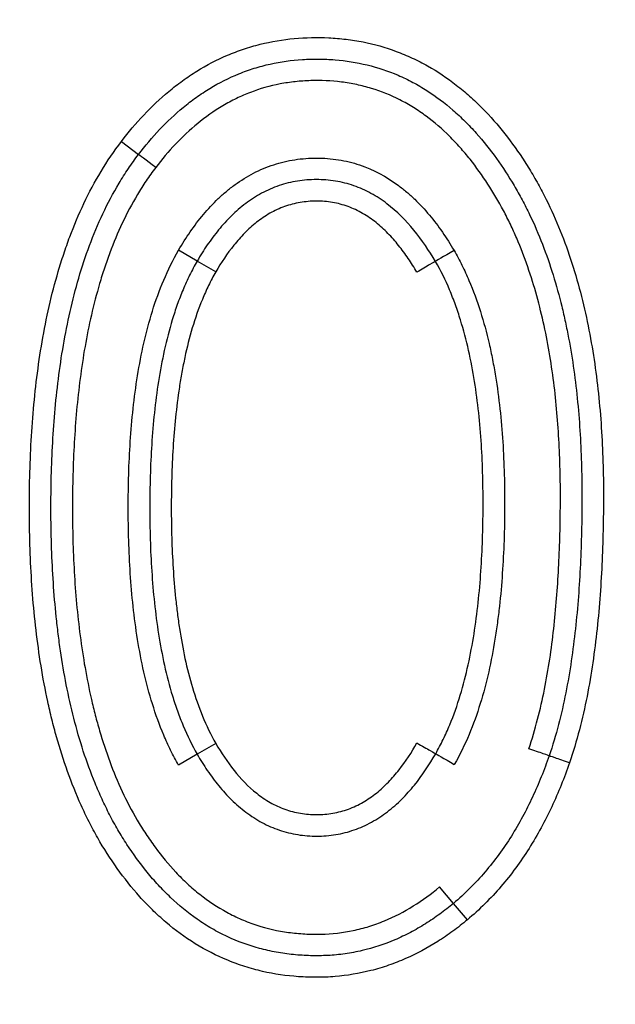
# Model space of a CAD drawing. Header units: millimetres. Extents: x 7592 to 10531, y 3981 to 6059.
# Tile 29 of 130: x 8810.82 to 8813.58, y 5699.67 to 5704.25. Entities that reach past the tile are written whole.
import ezdxf
from ezdxf.lldxf.tags import DXFTag

# ---------------------------------------------------------------- set-up
doc = ezdxf.new("R2010")
doc.units = ezdxf.units.MM
tags = doc.linetypes.add('DASHED', pattern=[25.72, 12.86, -12.86]).pattern_tags.tags
tags[6:7] = [DXFTag(74, 4), DXFTag(75, 0), DXFTag(340, '0'), DXFTag(46, 0.0), DXFTag(50, 0.0), DXFTag(44, 0.0), DXFTag(45, 0.0)]
tags[4:5] = [DXFTag(74, 4), DXFTag(75, 0), DXFTag(340, '0'), DXFTag(46, 0.0), DXFTag(50, 0.0), DXFTag(44, 0.0), DXFTag(45, 0.0)]
doc.dimstyles.get("Standard").update_dxf_attribs({"dimtxt": 20, "dimasz": 10, "dimexe": 8, "dimexo": 8, "dimgap": 10, "dimtad": 0, "dimtih": 1, "dimtoh": 1, "dimdsep": 46, "dimtxsty": 'Standard', "dimcen": 0.09, "dimadec": 0, "dimazin": 0, "dimtfac": 1, "dimtofl": 0, "dimtmove": 0, "dimatfit": 3, "dimfxl": 0, "dimtolj": 1, "dimtzin": 0, "dimarcsym": 0})

# ---------------------------------------------------------------- blocks, each defined once
blk = doc.blocks.new('*D18')
at = {"color": 0, "lineweight": -2}
for p, q in [((8174.4049, 5667.4961), (8174.4049, 5838.2467)), ((8935.9049, 5690.0449), (8935.9049, 5838.2467)), ((8184.4049, 5830.2467), (8518.4882, 5830.2467)), ((8925.9049, 5830.2467), (8591.8216, 5830.2467))]:
    blk.add_line(p, q, dxfattribs=at)
at = {"color": 0, "lineweight": 18}
for points in [[(8184.4049, 5831.9134), (8184.4049, 5828.5801), (8174.4049, 5830.2467)], [(8925.9049, 5831.9134), (8925.9049, 5828.5801), (8935.9049, 5830.2467)]]:
    blk.add_solid(points, dxfattribs=at)
at = {"layer": 'Defpoints', "color": 0, "lineweight": 18}
for p in [(8935.9049, 5830.2467), (8935.9049, 5682.0449), (8174.4049, 5659.4961)]:
    blk.add_point(p, dxfattribs=at)
at = {"color": 0, "lineweight": 18, "insert": (8555.1549, 5830.2467), "char_height": 20, "attachment_point": 5}
blk.add_mtext('\\A1;762', dxfattribs=at)

msp = doc.modelspace()

# ---------------------------------------------------------------- linework, layer by layer
at = {"linetype": 'Continuous'}
for p, q in [((8811.2891, 5703.6806), (8811.3686, 5703.6198)), ((8811.6408, 5703.1246), (8811.5543, 5703.1747)), ((8811.7273, 5703.0744), (8811.6408, 5703.1246)), ((8811.7273, 5700.8841), (8811.6408, 5700.834)), ((8811.6408, 5700.834), (8811.5543, 5700.7838)), ((8812.8309, 5700.1417), (8812.7666, 5700.2183)), ((8812.8953, 5700.0652), (8812.8309, 5700.1417))]:
    msp.add_line(p, q, dxfattribs=at)
at = {"linetype": 'DASHED', "lineweight": 18}
msp.add_circle((8873.9049, 5682.0449), 62, dxfattribs=at)
at = {"linetype": 'Continuous'}
for centre, major_axis, ratio, start_param, end_param in [((8811.448, 5703.5591), (-0.0794, 0.0608), 0.000661, 4.712389, 6.283185), ((8812.8338, 5703.1733), (-0.0865, -0.0502), 0.005141, 4.712389, 6.283185), ((8812.6611, 5703.0725), (-0.0862, -0.0506), 0.005141, 3.141593, 4.71239), ((8812.6616, 5700.8867), (-0.0866, 0.0499), 0.002381, 1.570796, 3.141593), ((8813.1805, 5700.8595), (0.0946, -0.0326), 0.002822, 0, 1.570797), ((8812.835, 5700.787), (-0.0868, 0.0497), 0.002381, 0, 1.570796), ((8813.3695, 5700.7941), (0.0945, -0.0328), 0.002822, 1.570796, 3.141593)]:
    msp.add_ellipse(centre, major_axis=major_axis, ratio=ratio, start_param=start_param, end_param=end_param, dxfattribs=at)
for points, knots in [([(8811.2891, 5703.6806), (8811.3218, 5703.7233), (8811.3562, 5703.7642), (8811.4293, 5703.8418), (8811.4679, 5703.8785), (8811.5295, 5703.9297), (8811.5507, 5703.9462), (8811.5834, 5703.9699), (8811.5944, 5703.9776), (8811.6168, 5703.9926), (8811.6732, 5704.029), (8811.7322, 5704.0597), (8811.8057, 5704.091), (8811.8306, 5704.1004), (8811.8813, 5704.1175), (8811.9071, 5704.125), (8811.9857, 5704.1446), (8812.0385, 5704.1534), (8812.1447, 5704.1632), (8812.1982, 5704.1643), (8812.2654, 5704.161), (8812.2789, 5704.1601), (8812.3057, 5704.1579), (8812.3457, 5704.1537), (8812.4379, 5704.139), (8812.5148, 5704.1174), (8812.5776, 5704.0941), (8812.5901, 5704.0892), (8812.615, 5704.0789), (8812.6274, 5704.0734), (8812.664, 5704.0564), (8812.6878, 5704.0441), (8812.7576, 5704.0048), (8812.8018, 5703.9752), (8812.8651, 5703.926), (8812.8857, 5703.9088), (8812.9158, 5703.8819), (8812.9257, 5703.8728), (8812.9452, 5703.8542), (8812.993, 5703.8072), (8813.0368, 5703.7571), (8813.1025, 5703.6737), (8813.1332, 5703.6304), (8813.1765, 5703.5633), (8813.1905, 5703.5406), (8813.2175, 5703.4944), (8813.2305, 5703.4708), (8813.2679, 5703.3996), (8813.2907, 5703.3513), (8813.3532, 5703.204), (8813.3873, 5703.1029), (8813.4291, 5702.9476), (8813.4415, 5702.8955), (8813.4632, 5702.7913), (8813.4726, 5702.7391), (8813.4972, 5702.582), (8813.5086, 5702.4768), (8813.5235, 5702.2657), (8813.5271, 5702.1598), (8813.5276, 5702.0004), (8813.5271, 5701.9473), (8813.525, 5701.8408), (8813.5234, 5701.7876), (8813.5164, 5701.6282), (8813.5089, 5701.5223), (8813.4865, 5701.3118), (8813.4715, 5701.207), (8813.4408, 5701.0512), (8813.4291, 5700.9994), (8813.4023, 5700.8965), (8813.3871, 5700.8452), (8813.3696, 5700.7944)], [0, 0, 0, 0, 0.03125, 0.03125, 0.0625, 0.0625, 0.078125, 0.078125, 0.085937, 0.085937, 0.09375, 0.125, 0.125, 0.140625, 0.140625, 0.15625, 0.15625, 0.1875, 0.1875, 0.21875, 0.21875, 0.226562, 0.226562, 0.234375, 0.25, 0.28125, 0.28125, 0.289062, 0.289062, 0.296875, 0.296875, 0.3125, 0.3125, 0.34375, 0.34375, 0.359375, 0.359375, 0.367187, 0.367187, 0.375, 0.40625, 0.40625, 0.4375, 0.4375, 0.453125, 0.453125, 0.46875, 0.46875, 0.5, 0.5, 0.5625, 0.5625, 0.59375, 0.59375, 0.625, 0.625, 0.6875, 0.6875, 0.75, 0.75, 0.78125, 0.78125, 0.8125, 0.8125, 0.875, 0.875, 0.9375, 0.9375, 0.96875, 0.96875, 1, 1, 1, 1]), ([(8811.3686, 5703.6198), (8811.3994, 5703.6602), (8811.4319, 5703.6988), (8811.5009, 5703.7719), (8811.5374, 5703.8064), (8811.5957, 5703.8546), (8811.6157, 5703.87), (8811.6467, 5703.8921), (8811.6572, 5703.8994), (8811.6785, 5703.9134), (8811.6892, 5703.9202), (8811.7432, 5703.9529), (8811.8105, 5703.9869), (8811.8934, 5704.0167), (8811.9299, 5704.0273), (8811.9545, 5704.0339), (8811.9669, 5704.0369), (8812.029, 5704.0508), (8812.079, 5704.0578), (8812.1544, 5704.0626), (8812.1796, 5704.0632), (8812.2302, 5704.0628), (8812.2556, 5704.0617), (8812.3317, 5704.0555), (8812.4313, 5704.0396), (8812.5269, 5704.0078), (8812.5852, 5703.9827), (8812.5969, 5703.9774), (8812.6198, 5703.9664), (8812.6537, 5703.9492), (8812.6864, 5703.9301), (8812.75, 5703.8894), (8812.7901, 5703.8591), (8812.8475, 5703.8092), (8812.8661, 5703.7918), (8812.9021, 5703.7561), (8812.9195, 5703.7377), (8812.9698, 5703.6814), (8813.001, 5703.642), (8813.0597, 5703.5605), (8813.0873, 5703.5184), (8813.1258, 5703.4532), (8813.1383, 5703.431), (8813.162, 5703.3863), (8813.1734, 5703.3637), (8813.2061, 5703.2955), (8813.2259, 5703.2493), (8813.2803, 5703.1089), (8813.3097, 5703.0127), (8813.3397, 5702.89), (8813.3454, 5702.8653), (8813.356, 5702.8159), (8813.361, 5702.7912), (8813.375, 5702.7171), (8813.383, 5702.6675), (8813.4038, 5702.5186), (8813.4133, 5702.419), (8813.4222, 5702.2692), (8813.4244, 5702.2191), (8813.427, 5702.119), (8813.4275, 5702.0688), (8813.4273, 5701.9685), (8813.4267, 5701.9182), (8813.4243, 5701.8177), (8813.4225, 5701.7674), (8813.4154, 5701.6168), (8813.408, 5701.5166), (8813.3862, 5701.3173), (8813.3719, 5701.218), (8813.3425, 5701.0699), (8813.3314, 5701.0207), (8813.3059, 5700.923), (8813.2915, 5700.8747), (8813.275, 5700.8269)], [0, 0, 0, 0, 0.03125, 0.03125, 0.0625, 0.0625, 0.078125, 0.078125, 0.085938, 0.085938, 0.09375, 0.09375, 0.125, 0.140625, 0.148438, 0.148438, 0.15625, 0.15625, 0.1875, 0.1875, 0.203125, 0.203125, 0.21875, 0.21875, 0.25, 0.28125, 0.28125, 0.289063, 0.289063, 0.296875, 0.3125, 0.3125, 0.34375, 0.34375, 0.359375, 0.359375, 0.375, 0.375, 0.40625, 0.40625, 0.4375, 0.4375, 0.453125, 0.453125, 0.46875, 0.46875, 0.5, 0.5, 0.5625, 0.5625, 0.578125, 0.578125, 0.59375, 0.59375, 0.625, 0.625, 0.6875, 0.6875, 0.71875, 0.71875, 0.75, 0.75, 0.78125, 0.78125, 0.8125, 0.8125, 0.875, 0.875, 0.9375, 0.9375, 0.96875, 0.96875, 1, 1, 1, 1]), ([(8813.1806, 5700.8598), (8813.1961, 5700.9049), (8813.2097, 5700.9506), (8813.2338, 5701.0427), (8813.2443, 5701.0893), (8813.2723, 5701.2295), (8813.286, 5701.3231), (8813.307, 5701.5105), (8813.3142, 5701.6042), (8813.324, 5701.7919), (8813.3265, 5701.8858), (8813.3276, 5702.0267), (8813.3275, 5702.0736), (8813.3259, 5702.1676), (8813.3244, 5702.2146), (8813.3177, 5702.3557), (8813.3102, 5702.4498), (8813.293, 5702.5912), (8813.2863, 5702.6384), (8813.2707, 5702.7322), (8813.2618, 5702.7788), (8813.2317, 5702.9175), (8813.2068, 5703.0085), (8813.1604, 5703.1425), (8813.1434, 5703.1867), (8813.1153, 5703.2523), (8813.1055, 5703.274), (8813.0849, 5703.3171), (8813.0741, 5703.3385), (8813.0406, 5703.4017), (8813.0166, 5703.4426), (8812.9648, 5703.522), (8812.9373, 5703.5605), (8812.893, 5703.6162), (8812.8776, 5703.6344), (8812.8459, 5703.67), (8812.8293, 5703.6875), (8812.7782, 5703.7381), (8812.7422, 5703.7693), (8812.6848, 5703.8118), (8812.6651, 5703.8252), (8812.6245, 5703.8505), (8812.6035, 5703.8624), (8812.5395, 5703.895), (8812.4955, 5703.9127), (8812.4276, 5703.9334), (8812.4047, 5703.9393), (8812.3581, 5703.9491), (8812.3345, 5703.9531), (8812.2629, 5703.962), (8812.2153, 5703.964), (8812.144, 5703.962), (8812.1083, 5703.9596), (8812.0728, 5703.955), (8812.0491, 5703.9515), (8812.0372, 5703.9494), (8811.9782, 5703.938), (8811.9324, 5703.925), (8811.8659, 5703.8996), (8811.8332, 5703.8854), (8811.8013, 5703.8691), (8811.7802, 5703.8578), (8811.7697, 5703.8519), (8811.7181, 5703.8212), (8811.6795, 5703.7938), (8811.6066, 5703.7341), (8811.5724, 5703.7019), (8811.5076, 5703.6334), (8811.477, 5703.5971), (8811.448, 5703.5591)], [0, 0, 0, 0, 0.03125, 0.03125, 0.0625, 0.0625, 0.125, 0.125, 0.1875, 0.1875, 0.25, 0.25, 0.28125, 0.28125, 0.3125, 0.3125, 0.375, 0.375, 0.40625, 0.40625, 0.4375, 0.4375, 0.5, 0.5, 0.53125, 0.53125, 0.546875, 0.546875, 0.5625, 0.5625, 0.59375, 0.59375, 0.625, 0.625, 0.640625, 0.640625, 0.65625, 0.65625, 0.6875, 0.6875, 0.703125, 0.703125, 0.71875, 0.71875, 0.75, 0.75, 0.765625, 0.765625, 0.78125, 0.78125, 0.8125, 0.8125, 0.828125, 0.835937, 0.835937, 0.84375, 0.84375, 0.875, 0.875, 0.890625, 0.898437, 0.898437, 0.90625, 0.90625, 0.9375, 0.9375, 0.96875, 0.96875, 1, 1, 1, 1]), ([(8812.8953, 5700.0652), (8812.8734, 5700.0469), (8812.851, 5700.0293), (8812.805, 5699.9957), (8812.7815, 5699.9796), (8812.7097, 5699.9343), (8812.66, 5699.9076), (8812.5826, 5699.8736), (8812.5563, 5699.8633), (8812.5026, 5699.8447), (8812.4752, 5699.8365), (8812.3928, 5699.8156), (8812.3373, 5699.8064), (8812.2532, 5699.7995), (8812.225, 5699.7983), (8812.1825, 5699.7983), (8812.1684, 5699.7985), (8812.1399, 5699.7995), (8812.1257, 5699.8002), (8812.0549, 5699.8052), (8811.9991, 5699.8133), (8811.9168, 5699.8322), (8811.876, 5699.8432), (8811.8358, 5699.8569), (8811.8091, 5699.8666), (8811.7958, 5699.8717), (8811.7299, 5699.8989), (8811.6798, 5699.9247), (8811.5841, 5699.9839), (8811.5386, 5700.0173), (8811.4845, 5700.0635), (8811.4738, 5700.073), (8811.4529, 5700.0922), (8811.4222, 5700.1214), (8811.3931, 5700.1519), (8811.3369, 5700.2145), (8811.3022, 5700.2584), (8811.2372, 5700.3497), (8811.2069, 5700.397), (8811.1648, 5700.4707), (8811.1513, 5700.4958), (8811.1257, 5700.5462), (8811.1135, 5700.5716), (8811.0787, 5700.6487), (8811.0578, 5700.7009), (8811.0199, 5700.8069), (8811.0029, 5700.8606), (8810.98, 5700.9422), (8810.9727, 5700.9696), (8810.9592, 5701.0245), (8810.9528, 5701.0519), (8810.9231, 5701.1894), (8810.9055, 5701.3), (8810.8796, 5701.5218), (8810.8712, 5701.6331), (8810.8641, 5701.8005), (8810.8627, 5701.8564), (8810.8614, 5701.9683), (8810.8615, 5702.0244), (8810.8634, 5702.1366), (8810.8652, 5702.1928), (8810.8706, 5702.3051), (8810.8742, 5702.3611), (8810.8883, 5702.5287), (8810.9018, 5702.6396), (8810.9397, 5702.8597), (8810.964, 5702.9689), (8811.0037, 5703.1037), (8811.0121, 5703.1306), (8811.0299, 5703.1842), (8811.0393, 5703.2109), (8811.0691, 5703.2901), (8811.0909, 5703.3419), (8811.139, 5703.4431), (8811.1653, 5703.4926), (8811.2231, 5703.5887), (8811.2546, 5703.6354), (8811.2891, 5703.6806)], [0, 0, 0, 0, 0.015625, 0.015625, 0.03125, 0.03125, 0.0625, 0.0625, 0.078125, 0.078125, 0.09375, 0.09375, 0.125, 0.125, 0.140625, 0.140625, 0.148437, 0.148437, 0.15625, 0.15625, 0.1875, 0.1875, 0.203125, 0.210937, 0.210937, 0.21875, 0.21875, 0.25, 0.25, 0.28125, 0.28125, 0.289062, 0.289062, 0.296875, 0.3125, 0.3125, 0.34375, 0.34375, 0.375, 0.375, 0.390625, 0.390625, 0.40625, 0.40625, 0.4375, 0.4375, 0.46875, 0.46875, 0.484375, 0.484375, 0.5, 0.5, 0.5625, 0.5625, 0.625, 0.625, 0.65625, 0.65625, 0.6875, 0.6875, 0.71875, 0.71875, 0.75, 0.75, 0.8125, 0.8125, 0.875, 0.875, 0.890625, 0.890625, 0.90625, 0.90625, 0.9375, 0.9375, 0.96875, 0.96875, 1, 1, 1, 1]), ([(8812.8309, 5700.1417), (8812.8206, 5700.1331), (8812.8101, 5700.1246), (8812.7889, 5700.1081), (8812.7568, 5700.0838), (8812.7234, 5700.0611), (8812.6778, 5700.0326), (8812.6544, 5700.0191), (8812.607, 5699.9941), (8812.5346, 5699.9598), (8812.4589, 5699.9347), (8812.3937, 5699.9194), (8812.3806, 5699.9166), (8812.3541, 5699.9117), (8812.3407, 5699.9095), (8812.3008, 5699.9038), (8812.2742, 5699.9012), (8812.221, 5699.8983), (8812.1943, 5699.898), (8812.1411, 5699.8993), (8812.1144, 5699.9009), (8812.0611, 5699.9063), (8812.0343, 5699.91), (8811.9816, 5699.9197), (8811.9035, 5699.9374), (8811.8162, 5699.9693), (8811.7562, 5699.999), (8811.7324, 5700.0115), (8811.7205, 5700.018), (8811.6856, 5700.0382), (8811.663, 5700.0526), (8811.5973, 5700.0983), (8811.5561, 5700.1322), (8811.4978, 5700.1875), (8811.4789, 5700.2067), (8811.4425, 5700.2462), (8811.4251, 5700.2664), (8811.3746, 5700.3284), (8811.3435, 5700.3714), (8811.3, 5700.4381), (8811.286, 5700.4607), (8811.2592, 5700.5066), (8811.2464, 5700.53), (8811.2218, 5700.5774), (8811.21, 5700.6015), (8811.1876, 5700.6502), (8811.1769, 5700.6747), (8811.1465, 5700.7487), (8811.1284, 5700.7986), (8811.0793, 5700.9497), (8811.0535, 5701.0525), (8811.0228, 5701.2087), (8811.0139, 5701.2612), (8811.0023, 5701.3404), (8810.9987, 5701.3669), (8810.9921, 5701.4197), (8810.9891, 5701.4461), (8810.9753, 5701.5782), (8810.9685, 5701.6837), (8810.963, 5701.8417), (8810.962, 5701.8943), (8810.9614, 5701.9995), (8810.9618, 5702.0521), (8810.9652, 5702.2098), (8810.9704, 5702.3147), (8810.9886, 5702.5244), (8811.0015, 5702.629), (8811.0285, 5702.7857), (8811.0388, 5702.8379), (8811.0624, 5702.9421), (8811.0758, 5702.9943), (8811.1209, 5703.1483), (8811.1575, 5703.2483), (8811.2255, 5703.3927), (8811.2504, 5703.4399), (8811.2918, 5703.509), (8811.3062, 5703.5318), (8811.3365, 5703.5765), (8811.3522, 5703.5984), (8811.3686, 5703.6198)], [0, 0, 0, 0, 0.007812, 0.007812, 0.015625, 0.03125, 0.03125, 0.046875, 0.046875, 0.0625, 0.09375, 0.09375, 0.101563, 0.101563, 0.109375, 0.109375, 0.125, 0.125, 0.140625, 0.140625, 0.15625, 0.15625, 0.171875, 0.171875, 0.1875, 0.21875, 0.226563, 0.226563, 0.234375, 0.234375, 0.25, 0.25, 0.28125, 0.28125, 0.296875, 0.296875, 0.3125, 0.3125, 0.34375, 0.34375, 0.359375, 0.359375, 0.375, 0.375, 0.390625, 0.390625, 0.40625, 0.40625, 0.4375, 0.4375, 0.5, 0.5, 0.53125, 0.53125, 0.546875, 0.546875, 0.5625, 0.5625, 0.625, 0.625, 0.65625, 0.65625, 0.6875, 0.6875, 0.75, 0.75, 0.8125, 0.8125, 0.84375, 0.84375, 0.875, 0.875, 0.9375, 0.9375, 0.96875, 0.96875, 0.984375, 0.984375, 1, 1, 1, 1]), ([(8811.5543, 5703.1747), (8811.5713, 5703.2041), (8811.5894, 5703.2329), (8811.6278, 5703.2885), (8811.6481, 5703.3154), (8811.6912, 5703.3668), (8811.7141, 5703.3914), (8811.7508, 5703.4263), (8811.7634, 5703.4375), (8811.7894, 5703.4593), (8811.8029, 5703.4698), (8811.844, 5703.4996), (8811.8726, 5703.5174), (8811.9175, 5703.5406), (8811.9328, 5703.5477), (8811.9641, 5703.5608), (8811.9802, 5703.5668), (8812.0286, 5703.5826), (8812.0613, 5703.5903), (8812.1112, 5703.598), (8812.128, 5703.5999), (8812.1618, 5703.6024), (8812.1788, 5703.6031), (8812.2298, 5703.603), (8812.2634, 5703.6005), (8812.3298, 5703.5899), (8812.3627, 5703.5819), (8812.4597, 5703.5493), (8812.519, 5703.5174), (8812.5874, 5703.4669), (8812.6007, 5703.4563), (8812.6265, 5703.4345), (8812.6389, 5703.4232), (8812.675, 5703.3884), (8812.6976, 5703.3639), (8812.7616, 5703.2873), (8812.7994, 5703.232), (8812.8336, 5703.1738)], [0, 0, 0, 0, 0.0625, 0.0625, 0.125, 0.125, 0.1875, 0.1875, 0.21875, 0.21875, 0.25, 0.25, 0.3125, 0.3125, 0.34375, 0.34375, 0.375, 0.375, 0.4375, 0.4375, 0.46875, 0.46875, 0.5, 0.5, 0.5625, 0.5625, 0.625, 0.625, 0.75, 0.75, 0.78125, 0.78125, 0.8125, 0.8125, 0.875, 0.875, 1, 1, 1, 1]), ([(8811.448, 5703.5591), (8811.4326, 5703.539), (8811.4178, 5703.5184), (8811.3896, 5703.4765), (8811.3761, 5703.4552), (8811.3375, 5703.3906), (8811.3142, 5703.3464), (8811.2717, 5703.2561), (8811.2525, 5703.21), (8811.2263, 5703.1396), (8811.2179, 5703.1159), (8811.2021, 5703.0682), (8811.1946, 5703.0441), (8811.1591, 5702.9232), (8811.1372, 5702.8256), (8811.1026, 5702.6292), (8811.09, 5702.5304), (8811.0719, 5702.3318), (8811.0663, 5702.232), (8811.0623, 5702.0817), (8811.0616, 5702.0315), (8811.0616, 5701.9314), (8811.0622, 5701.8814), (8811.0663, 5701.7316), (8811.0718, 5701.632), (8811.09, 5701.4336), (8811.1026, 5701.3347), (8811.1286, 5701.1872), (8811.1384, 5701.1381), (8811.1552, 5701.0648), (8811.1612, 5701.0404), (8811.1738, 5700.9916), (8811.1805, 5700.9672), (8811.2159, 5700.8465), (8811.2501, 5700.7524), (8811.3135, 5700.6165), (8811.3366, 5700.5721), (8811.3749, 5700.507), (8811.3883, 5700.4855), (8811.4162, 5700.4432), (8811.4306, 5700.4225), (8811.4754, 5700.3616), (8811.5073, 5700.3229), (8811.5588, 5700.268), (8811.5766, 5700.2503), (8811.6136, 5700.216), (8811.6329, 5700.1995), (8811.6927, 5700.1521), (8811.7346, 5700.1242), (8811.8007, 5700.0883), (8811.8233, 5700.0773), (8811.8695, 5700.0574), (8811.8933, 5700.0484), (8811.966, 5700.0248), (8812.0152, 5700.0138), (8812.09, 5700.0036), (8812.1277, 5700), (8812.1657, 5699.9987), (8812.1911, 5699.9982), (8812.2038, 5699.9982), (8812.267, 5699.9998), (8812.3168, 5700.0055), (8812.3902, 5700.0209), (8812.4266, 5700.0304), (8812.4625, 5700.0424), (8812.4863, 5700.051), (8812.4982, 5700.0556), (8812.557, 5700.0798), (8812.6016, 5700.103), (8812.6869, 5700.156), (8812.7276, 5700.1858), (8812.7666, 5700.2183)], [0, 0, 0, 0, 0.015625, 0.015625, 0.03125, 0.03125, 0.0625, 0.0625, 0.09375, 0.09375, 0.109375, 0.109375, 0.125, 0.125, 0.1875, 0.1875, 0.25, 0.25, 0.3125, 0.3125, 0.34375, 0.34375, 0.375, 0.375, 0.4375, 0.4375, 0.5, 0.5, 0.53125, 0.53125, 0.546875, 0.546875, 0.5625, 0.5625, 0.625, 0.625, 0.65625, 0.65625, 0.671875, 0.671875, 0.6875, 0.6875, 0.71875, 0.71875, 0.734375, 0.734375, 0.75, 0.75, 0.78125, 0.78125, 0.796875, 0.796875, 0.8125, 0.8125, 0.84375, 0.84375, 0.859375, 0.867188, 0.867188, 0.875, 0.875, 0.90625, 0.90625, 0.921875, 0.929688, 0.929688, 0.9375, 0.9375, 0.96875, 0.96875, 1, 1, 1, 1]), ([(8812.7473, 5703.1232), (8812.7176, 5703.1737), (8812.6849, 5703.2224), (8812.61, 5703.3137), (8812.5687, 5703.3553), (8812.5101, 5703.3999), (8812.498, 5703.4085), (8812.4733, 5703.4246), (8812.4356, 5703.4472), (8812.3957, 5703.465), (8812.3543, 5703.4793), (8812.3402, 5703.4835), (8812.3116, 5703.4908), (8812.297, 5703.4938), (8812.2534, 5703.5009), (8812.224, 5703.5031), (8812.1796, 5703.503), (8812.1648, 5703.5024), (8812.1354, 5703.5001), (8812.0918, 5703.4949), (8812.0492, 5703.4844), (8812.0073, 5703.4702), (8811.9934, 5703.4648), (8811.9663, 5703.453), (8811.9267, 5703.4337), (8811.8898, 5703.4099), (8811.8545, 5703.3833), (8811.843, 5703.374), (8811.8207, 5703.3547), (8811.8099, 5703.3447), (8811.7785, 5703.3139), (8811.7589, 5703.2923), (8811.7218, 5703.2471), (8811.7043, 5703.2236), (8811.6712, 5703.1751), (8811.6556, 5703.1501), (8811.6408, 5703.1246)], [0, 0, 0, 0, 0.125, 0.125, 0.25, 0.25, 0.28125, 0.28125, 0.3125, 0.375, 0.375, 0.40625, 0.40625, 0.4375, 0.4375, 0.5, 0.5, 0.53125, 0.53125, 0.5625, 0.625, 0.625, 0.65625, 0.65625, 0.6875, 0.75, 0.75, 0.78125, 0.78125, 0.8125, 0.8125, 0.875, 0.875, 0.9375, 0.9375, 1, 1, 1, 1]), ([(8812.6608, 5703.073), (8812.6481, 5703.0947), (8812.6348, 5703.1159), (8812.6066, 5703.1574), (8812.5917, 5703.1777), (8812.5603, 5703.2168), (8812.5439, 5703.2356), (8812.5091, 5703.2712), (8812.4907, 5703.288), (8812.4614, 5703.3114), (8812.4514, 5703.3189), (8812.4306, 5703.3332), (8812.4199, 5703.34), (8812.3874, 5703.3587), (8812.3536, 5703.3747), (8812.3177, 5703.3859), (8812.2933, 5703.3924), (8812.2809, 5703.395), (8812.2439, 5703.4012), (8812.219, 5703.4031), (8812.1815, 5703.403), (8812.1689, 5703.4025), (8812.1438, 5703.4004), (8812.1064, 5703.3958), (8812.0704, 5703.3864), (8812.0352, 5703.3738), (8812.0236, 5703.3691), (8812.0006, 5703.3585), (8811.9894, 5703.3527), (8811.9568, 5703.3342), (8811.9362, 5703.3201), (8811.9068, 5703.2969), (8811.8972, 5703.2888), (8811.8785, 5703.272), (8811.8694, 5703.2632), (8811.8431, 5703.2364), (8811.8267, 5703.2176), (8811.78, 5703.1594), (8811.7525, 5703.1178), (8811.7273, 5703.0744)], [0, 0, 0, 0, 0.0625, 0.0625, 0.125, 0.125, 0.1875, 0.1875, 0.25, 0.25, 0.28125, 0.28125, 0.3125, 0.3125, 0.375, 0.40625, 0.40625, 0.4375, 0.4375, 0.5, 0.5, 0.53125, 0.53125, 0.5625, 0.625, 0.625, 0.65625, 0.65625, 0.6875, 0.6875, 0.75, 0.75, 0.78125, 0.78125, 0.8125, 0.8125, 0.875, 0.875, 1, 1, 1, 1]), ([(8811.5543, 5700.7838), (8811.5413, 5700.8064), (8811.529, 5700.8294), (8811.5061, 5700.8759), (8811.4955, 5700.8994), (8811.4655, 5700.9705), (8811.4482, 5701.0188), (8811.4178, 5701.1166), (8811.4047, 5701.1661), (8811.382, 5701.2663), (8811.3723, 5701.3169), (8811.3476, 5701.4699), (8811.337, 5701.572), (8811.3234, 5701.776), (8811.3206, 5701.8781), (8811.3206, 5702.0821), (8811.3234, 5702.1842), (8811.3335, 5702.3373), (8811.3379, 5702.3883), (8811.3491, 5702.4903), (8811.3558, 5702.5414), (8811.3723, 5702.6434), (8811.382, 5702.6939), (8811.4047, 5702.7939), (8811.4177, 5702.8434), (8811.4481, 5702.9408), (8811.4653, 5702.9889), (8811.5053, 5703.0833), (8811.528, 5703.1296), (8811.5543, 5703.1747)], [0, 0, 0, 0, 0.03125, 0.03125, 0.0625, 0.0625, 0.125, 0.125, 0.1875, 0.1875, 0.25, 0.25, 0.375, 0.375, 0.5, 0.5, 0.625, 0.625, 0.6875, 0.6875, 0.75, 0.75, 0.8125, 0.8125, 0.875, 0.875, 0.9375, 0.9375, 1, 1, 1, 1]), ([(8812.8336, 5703.1738), (8812.8466, 5703.1513), (8812.8589, 5703.1284), (8812.882, 5703.082), (8812.8928, 5703.0586), (8812.9231, 5702.9877), (8812.9406, 5702.9395), (8812.9715, 5702.8419), (8812.9847, 5702.7924), (8813.0021, 5702.7173), (8813.0074, 5702.6922), (8813.0173, 5702.6416), (8813.0218, 5702.6161), (8813.0426, 5702.4889), (8813.0532, 5702.3871), (8813.0664, 5702.1835), (8813.0688, 5702.0816), (8813.068, 5701.8779), (8813.0648, 5701.7761), (8813.0543, 5701.6233), (8813.0499, 5701.5723), (8813.0414, 5701.4959), (8813.0383, 5701.4704), (8813.0314, 5701.4195), (8813.0277, 5701.394), (8813.0153, 5701.3177), (8813.0057, 5701.2672), (8812.9831, 5701.1674), (8812.9702, 5701.1181), (8812.9401, 5701.0207), (8812.923, 5700.9727), (8812.8834, 5700.8783), (8812.8609, 5700.832), (8812.8349, 5700.7868)], [0, 0, 0, 0, 0.03125, 0.03125, 0.0625, 0.0625, 0.125, 0.125, 0.1875, 0.1875, 0.21875, 0.21875, 0.25, 0.25, 0.375, 0.375, 0.5, 0.5, 0.625, 0.625, 0.6875, 0.6875, 0.71875, 0.71875, 0.75, 0.75, 0.8125, 0.8125, 0.875, 0.875, 0.9375, 0.9375, 1, 1, 1, 1]), ([(8811.6408, 5703.1246), (8811.6346, 5703.1139), (8811.6285, 5703.103), (8811.6168, 5703.0812), (8811.5999, 5703.0483), (8811.5847, 5703.0145), (8811.5656, 5702.9689), (8811.5567, 5702.9457), (8811.5401, 5702.8992), (8811.5324, 5702.8758), (8811.511, 5702.8052), (8811.4988, 5702.7578), (8811.4776, 5702.6623), (8811.4687, 5702.6143), (8811.4535, 5702.5177), (8811.4472, 5702.4691), (8811.4368, 5702.3716), (8811.4327, 5702.3225), (8811.4232, 5702.1752), (8811.4206, 5702.077), (8811.4206, 5701.8807), (8811.4233, 5701.7825), (8811.433, 5701.6352), (8811.4371, 5701.5861), (8811.4476, 5701.4886), (8811.4539, 5701.44), (8811.4692, 5701.3434), (8811.4782, 5701.2954), (8811.4994, 5701.1999), (8811.5116, 5701.1525), (8811.5331, 5701.0821), (8811.5408, 5701.0587), (8811.5574, 5701.0121), (8811.5663, 5700.989), (8811.5948, 5700.9207), (8811.6163, 5700.8765), (8811.6408, 5700.834)], [0, 0, 0, 0, 0.015625, 0.015625, 0.03125, 0.0625, 0.0625, 0.09375, 0.09375, 0.125, 0.125, 0.1875, 0.1875, 0.25, 0.25, 0.3125, 0.3125, 0.375, 0.375, 0.5, 0.5, 0.625, 0.625, 0.6875, 0.6875, 0.75, 0.75, 0.8125, 0.8125, 0.875, 0.875, 0.90625, 0.90625, 0.9375, 0.9375, 1, 1, 1, 1]), ([(8812.7483, 5700.8368), (8812.7607, 5700.8584), (8812.7724, 5700.8806), (8812.7942, 5700.9254), (8812.8043, 5700.9479), (8812.8324, 5701.0162), (8812.8485, 5701.0623), (8812.8767, 5701.1555), (8812.8887, 5701.2025), (8812.9097, 5701.2974), (8812.9186, 5701.3452), (8812.9339, 5701.4413), (8812.9402, 5701.4897), (8812.9508, 5701.587), (8812.955, 5701.6359), (8812.9649, 5701.7831), (8812.968, 5701.8811), (8812.9688, 5702.0773), (8812.9665, 5702.1754), (8812.9572, 5702.3226), (8812.9532, 5702.3716), (8812.9427, 5702.4691), (8812.9364, 5702.5176), (8812.921, 5702.614), (8812.9119, 5702.662), (8812.8905, 5702.7573), (8812.8781, 5702.8046), (8812.8563, 5702.8749), (8812.8485, 5702.8982), (8812.8317, 5702.9447), (8812.8227, 5702.9678), (8812.7939, 5703.036), (8812.7722, 5703.0803), (8812.7473, 5703.1232)], [0, 0, 0, 0, 0.03125, 0.03125, 0.0625, 0.0625, 0.125, 0.125, 0.1875, 0.1875, 0.25, 0.25, 0.3125, 0.3125, 0.375, 0.375, 0.5, 0.5, 0.625, 0.625, 0.6875, 0.6875, 0.75, 0.75, 0.8125, 0.8125, 0.875, 0.875, 0.90625, 0.90625, 0.9375, 0.9375, 1, 1, 1, 1]), ([(8811.7273, 5703.0744), (8811.7153, 5703.0539), (8811.7041, 5703.0328), (8811.6833, 5702.9901), (8811.6737, 5702.9686), (8811.6469, 5702.9032), (8811.6316, 5702.8589), (8811.6048, 5702.7691), (8811.5934, 5702.7236), (8811.5785, 5702.6546), (8811.5739, 5702.6315), (8811.5655, 5702.5851), (8811.5616, 5702.5617), (8811.5438, 5702.4451), (8811.5346, 5702.3518), (8811.523, 5702.1652), (8811.5205, 5702.0719), (8811.5206, 5701.8851), (8811.5231, 5701.7918), (8811.532, 5701.6517), (8811.5358, 5701.605), (8811.5431, 5701.5349), (8811.5458, 5701.5115), (8811.5518, 5701.4648), (8811.5551, 5701.4414), (8811.5658, 5701.3715), (8811.5743, 5701.3252), (8811.5941, 5701.2337), (8811.6056, 5701.1884), (8811.6323, 5701.0989), (8811.6476, 5701.0548), (8811.6831, 5700.9681), (8811.7034, 5700.9256), (8811.7273, 5700.8841)], [0, 0, 0, 0, 0.03125, 0.03125, 0.0625, 0.0625, 0.125, 0.125, 0.1875, 0.1875, 0.21875, 0.21875, 0.25, 0.25, 0.375, 0.375, 0.5, 0.5, 0.625, 0.625, 0.6875, 0.6875, 0.71875, 0.71875, 0.75, 0.75, 0.8125, 0.8125, 0.875, 0.875, 0.9375, 0.9375, 1, 1, 1, 1]), ([(8811.7273, 5700.8841), (8811.7526, 5700.8405), (8811.7803, 5700.7986), (8811.8434, 5700.7199), (8811.878, 5700.6838), (8811.9271, 5700.645), (8811.9372, 5700.6375), (8811.9581, 5700.6234), (8811.9688, 5700.6166), (8812.0016, 5700.598), (8812.0242, 5700.5875), (8812.0595, 5700.5749), (8812.0715, 5700.5711), (8812.096, 5700.5648), (8812.1084, 5700.5622), (8812.1456, 5700.556), (8812.1706, 5700.5541), (8812.2083, 5700.5541), (8812.2209, 5700.5546), (8812.2461, 5700.5567), (8812.2586, 5700.5582), (8812.2956, 5700.5646), (8812.3197, 5700.571), (8812.3549, 5700.5839), (8812.3665, 5700.5887), (8812.3893, 5700.5995), (8812.4005, 5700.6054), (8812.4331, 5700.6243), (8812.4537, 5700.6386), (8812.483, 5700.6621), (8812.4925, 5700.6703), (8812.511, 5700.6874), (8812.5201, 5700.6962), (8812.5463, 5700.7233), (8812.5627, 5700.7423), (8812.609, 5700.801), (8812.6365, 5700.8429), (8812.6615, 5700.8865)], [0, 0, 0, 0, 0.125, 0.125, 0.25, 0.25, 0.28125, 0.28125, 0.3125, 0.3125, 0.375, 0.375, 0.40625, 0.40625, 0.4375, 0.4375, 0.5, 0.5, 0.53125, 0.53125, 0.5625, 0.5625, 0.625, 0.625, 0.65625, 0.65625, 0.6875, 0.6875, 0.75, 0.75, 0.78125, 0.78125, 0.8125, 0.8125, 0.875, 0.875, 1, 1, 1, 1]), ([(8811.6408, 5700.834), (8811.6482, 5700.8212), (8811.6558, 5700.8085), (8811.6715, 5700.7835), (8811.6796, 5700.7711), (8811.7045, 5700.7346), (8811.7221, 5700.7109), (8811.7502, 5700.6766), (8811.7599, 5700.6654), (8811.7798, 5700.6435), (8811.79, 5700.6329), (8811.8216, 5700.6021), (8811.8437, 5700.5828), (8811.879, 5700.5562), (8811.8911, 5700.5478), (8811.9161, 5700.5317), (8811.9288, 5700.5241), (8811.9677, 5700.5032), (8812.008, 5700.4856), (8812.0505, 5700.4731), (8812.0793, 5700.466), (8812.0939, 5700.4631), (8812.1376, 5700.4562), (8812.1669, 5700.454), (8812.211, 5700.4541), (8812.2257, 5700.4547), (8812.2553, 5700.4571), (8812.27, 5700.4589), (8812.3136, 5700.4661), (8812.3562, 5700.4769), (8812.3972, 5700.4931), (8812.4242, 5700.5051), (8812.4375, 5700.5118), (8812.4764, 5700.5332), (8812.5009, 5700.5494), (8812.536, 5700.5762), (8812.5473, 5700.5856), (8812.5695, 5700.6051), (8812.5804, 5700.6153), (8812.6117, 5700.6466), (8812.6313, 5700.6685), (8812.6865, 5700.7367), (8812.7189, 5700.7856), (8812.7483, 5700.8368)], [0, 0, 0, 0, 0.03125, 0.03125, 0.0625, 0.0625, 0.125, 0.125, 0.15625, 0.15625, 0.1875, 0.1875, 0.25, 0.25, 0.28125, 0.28125, 0.3125, 0.3125, 0.375, 0.40625, 0.40625, 0.4375, 0.4375, 0.5, 0.5, 0.53125, 0.53125, 0.5625, 0.5625, 0.625, 0.65625, 0.65625, 0.6875, 0.6875, 0.75, 0.75, 0.78125, 0.78125, 0.8125, 0.8125, 0.875, 0.875, 1, 1, 1, 1]), ([(8813.275, 5700.8269), (8813.2637, 5700.7944), (8813.2517, 5700.7621), (8813.2259, 5700.698), (8813.2122, 5700.6664), (8813.1686, 5700.573), (8813.1361, 5700.5125), (8813.0815, 5700.4253), (8813.0622, 5700.3968), (8813.0215, 5700.3411), (8813.0001, 5700.3139), (8812.9553, 5700.2614), (8812.9319, 5700.2361), (8812.8829, 5700.1873), (8812.8574, 5700.1639), (8812.8309, 5700.1417)], [0, 0, 0, 0, 0.125, 0.125, 0.25, 0.25, 0.5, 0.5, 0.625, 0.625, 0.75, 0.75, 0.875, 0.875, 1, 1, 1, 1]), ([(8813.3696, 5700.7944), (8813.3575, 5700.7596), (8813.3447, 5700.7252), (8813.3172, 5700.6572), (8813.288, 5700.5899), (8813.255, 5700.5245), (8813.22, 5700.46), (8813.2014, 5700.4282), (8813.1622, 5700.3661), (8813.1416, 5700.3358), (8813.0982, 5700.2767), (8813.0753, 5700.2478), (8813.0036, 5700.1642), (8812.9516, 5700.1125), (8812.8953, 5700.0652)], [0, 0, 0, 0, 0.125, 0.125, 0.25, 0.375, 0.375, 0.5, 0.5, 0.625, 0.625, 0.75, 0.75, 1, 1, 1, 1])]:
    msp.add_open_spline(points, degree=3, knots=knots, dxfattribs=at)

# ---------------------------------------------------------------- dimensions: what is measured, and where the dimension line sits
at = {"lineweight": 18}
dim = msp.add_linear_dim(base=(8935.9049, 5830.2467), p1=(8174.4049, 5659.4961), p2=(8935.9049, 5682.0449), text='762', dimstyle='Standard', dxfattribs=at)
dim.commit()
dim.dimension.update_dxf_attribs({"geometry": '*D18', "text_midpoint": (8555.1549, 5830.2467)})

doc.saveas('drawing.dxf')
